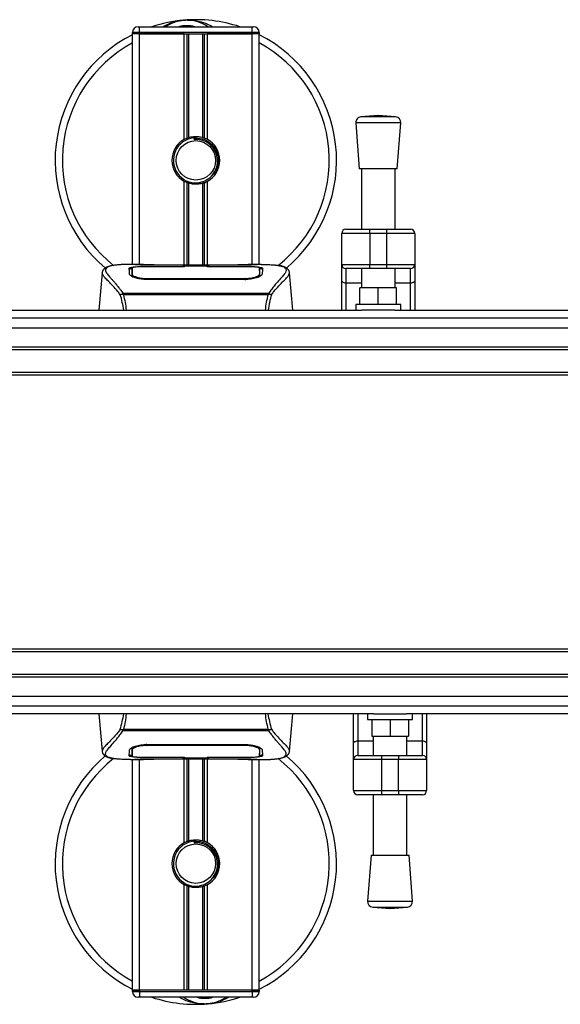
# Model space of a CAD drawing. Header units: millimetres. Extents: x 0 to 420, y 0 to 297.
# Tile 4 of 80: x 85 to 106, y 86 to 124. Entities that reach past the tile are written whole.
import ezdxf

# ---------------------------------------------------------------- set-up
doc = ezdxf.new("R2010")
doc.units = ezdxf.units.MM

msp = doc.modelspace()

# ---------------------------------------------------------------- linework, layer by layer
at = {"color": 7, "linetype": 'Continuous', "lineweight": 25}
for p, q in [((89.4296, 124.0383), (89.484, 124.0383)), ((89.484, 123.8206), (89.484, 124.0383)), ((89.484, 124.0383), (93.8388, 124.0383)), ((93.8388, 124.0383), (93.8933, 124.0383)), ((93.8388, 123.8206), (93.8388, 124.0383)), ((89.484, 123.8206), (89.2118, 123.8206)), ((89.2118, 123.7661), (89.2118, 123.8206)), ((89.2118, 114.8387), (89.2118, 123.7661)), ((89.484, 123.7661), (89.2118, 123.7661)), ((89.484, 123.7661), (89.2118, 123.7661)), ((89.484, 123.8206), (89.484, 123.7661)), ((93.8388, 123.8206), (89.484, 123.8206)), ((91.2096, 123.7661), (89.484, 123.7661)), ((89.484, 123.7661), (93.8388, 123.7661)), ((89.484, 114.8387), (89.484, 123.7661)), ((91.2096, 119.6746), (91.2096, 123.7661)), ((91.3276, 119.73), (91.3276, 123.7661)), ((91.3901, 119.7517), (91.3901, 123.7661)), ((91.9327, 119.7517), (91.9327, 123.7661)), ((91.9952, 119.73), (91.9952, 123.7661)), ((92.1132, 119.6746), (92.1132, 123.7661)), ((93.8388, 123.7661), (92.1132, 123.7661)), ((94.111, 123.8206), (93.8388, 123.8206)), ((93.8388, 123.7661), (93.8388, 123.8206)), ((94.111, 123.7661), (93.8388, 123.7661)), ((94.111, 123.7661), (93.8388, 123.7661)), ((93.8388, 114.8387), (93.8388, 123.7661)), ((94.111, 123.8206), (94.111, 123.7661)), ((94.111, 114.8387), (94.111, 123.7661)), ((98.7185, 120.601), (98.0481, 120.5499)), ((99.389, 120.5499), (98.0481, 120.5499)), ((99.389, 120.5499), (98.7185, 120.601)), ((97.8476, 120.3162), (97.9837, 118.5325)), ((99.5895, 120.3162), (97.8476, 120.3162)), ((99.4534, 118.5325), (99.5895, 120.3162)), ((91.5859, 119.7346), (91.5919, 119.6659)), ((99.4534, 118.5325), (97.9837, 118.5325)), ((98.0653, 118.5325), (98.0653, 116.1996)), ((99.3718, 116.1996), (99.3718, 118.5325)), ((91.2096, 114.8092), (91.2096, 118.0593)), ((91.3276, 114.8092), (91.3276, 118.0038)), ((91.3901, 114.8092), (91.3901, 117.9822)), ((91.9327, 114.8092), (91.9327, 117.9822)), ((91.9952, 114.8092), (91.9952, 118.0038)), ((92.1132, 114.8092), (92.1132, 118.0593)), ((97.3032, 114.8387), (97.3032, 116.0363)), ((98.3919, 116.0363), (97.3032, 116.0363)), ((97.4665, 116.1996), (98.3919, 116.1996)), ((98.3919, 116.0363), (98.3919, 116.1996)), ((98.3919, 116.1996), (99.0451, 116.1996)), ((98.3919, 116.0363), (98.3919, 114.8387)), ((99.0451, 116.0363), (98.3919, 116.0363)), ((99.0451, 116.0363), (99.0451, 116.1996)), ((99.0451, 116.1996), (99.9705, 116.1996)), ((100.1339, 116.0363), (99.0451, 116.0363)), ((99.0451, 114.8387), (99.0451, 116.0363)), ((100.1339, 116.0363), (100.1339, 114.8387)), ((89.6419, 114.8387), (89.1336, 114.8387)), ((91.2259, 114.7519), (89.7382, 114.752)), ((89.7562, 114.7607), (91.1715, 114.7607)), ((89.7562, 114.752), (89.7562, 114.7607)), ((93.295, 114.8092), (90.0278, 114.8092)), ((93.295, 114.8092), (90.0279, 114.8092)), ((91.1715, 114.7805), (92.1513, 114.7805)), ((91.1715, 114.7805), (91.1715, 114.7607)), ((91.1715, 114.7607), (91.1715, 114.7519)), ((91.2259, 114.7519), (91.2259, 114.7726)), ((92.0968, 114.7726), (91.2259, 114.7726)), ((92.0968, 114.7519), (92.0968, 114.7726)), ((92.0968, 114.7726), (92.0968, 114.7519)), ((92.1513, 114.7805), (92.1513, 114.7607)), ((92.1513, 114.7607), (93.5667, 114.7607)), ((92.1513, 114.7607), (92.1513, 114.7519)), ((93.5667, 114.752), (93.5667, 114.7607)), ((94.1896, 114.8387), (93.6906, 114.8387)), ((94.001, 114.8319), (93.9806, 114.8298)), ((94.1305, 114.5161), (94.1294, 114.701)), ((97.3032, 114.8387), (98.3919, 114.8387)), ((97.3032, 114.212), (97.3032, 114.8387)), ((98.3919, 114.8387), (99.0451, 114.8387)), ((98.3919, 114.6754), (98.3919, 114.8387)), ((99.0451, 114.8387), (100.1339, 114.8387)), ((99.0451, 114.6754), (99.0451, 114.8387)), ((100.1339, 114.8387), (100.1339, 114.212)), ((88.0373, 114.519), (87.9101, 113.0653)), ((88.0371, 114.5147), (88.0392, 114.5189)), ((89.1924, 114.5194), (89.1923, 114.5051)), ((94.1252, 114.4652), (94.1271, 114.3911)), ((94.131, 114.4385), (94.1305, 114.5161)), ((95.2858, 114.5147), (95.2836, 114.5189)), ((95.4127, 113.0653), (95.2856, 114.519)), ((98.3919, 114.6754), (97.4665, 114.6754)), ((97.4665, 114.6754), (97.4665, 114.1183)), ((98.0653, 114.6754), (98.0653, 113.9362)), ((99.0451, 114.6754), (98.3919, 114.6754)), ((99.9705, 114.6754), (99.0451, 114.6754)), ((99.3718, 113.9362), (99.3718, 114.6754)), ((99.9705, 114.1183), (99.9705, 114.6754)), ((89.7438, 114.2958), (89.7428, 114.2547)), ((93.5667, 114.2538), (89.7562, 114.2538)), ((93.5653, 114.2958), (93.5657, 114.2958)), ((97.3032, 113.0653), (97.3032, 114.212)), ((98.0653, 114.1183), (97.4665, 114.1183)), ((97.4665, 114.1183), (97.4665, 113.0653)), ((98.0109, 113.283), (98.0109, 113.9362)), ((98.7185, 113.9362), (98.0109, 113.9362)), ((98.7185, 113.283), (98.7185, 113.9362)), ((99.4262, 113.9362), (98.7185, 113.9362)), ((99.9705, 114.1183), (99.3718, 114.1183)), ((99.4262, 113.283), (99.4262, 113.9362)), ((99.9705, 113.0653), (99.9705, 114.1183)), ((100.1339, 114.212), (100.1339, 113.0653)), ((88.8227, 113.6964), (88.8346, 113.7246)), ((88.8346, 113.7246), (94.4896, 113.7246)), ((94.4609, 113.6637), (88.8618, 113.6637)), ((94.4896, 113.7246), (94.4999, 113.6969)), ((97.8476, 113.283), (97.8476, 113.0653)), ((99.5895, 113.283), (97.8476, 113.283)), ((99.5895, 113.0653), (99.5895, 113.283)), ((58.347, 113.0653), (98.081, 113.0653)), ((99.356, 113.0653), (98.081, 113.0653)), ((99.356, 113.0653), (179.734, 113.0653)), ((58.347, 112.7671), (221.653, 112.7671)), ((58.347, 111.6499), (221.653, 111.6499)), ((58.347, 111.5411), (221.653, 111.5411)), ((58.347, 110.6701), (221.653, 110.6701)), ((58.347, 110.5612), (221.653, 110.5612)), ((221.653, 99.955), (58.347, 99.955)), ((221.653, 99.8461), (58.347, 99.8461)), ((221.653, 98.9751), (58.347, 98.9751)), ((221.653, 98.8663), (58.347, 98.8663)), ((221.653, 97.7491), (58.347, 97.7491)), ((98.536, 97.451), (58.347, 97.451)), ((87.9101, 97.451), (88.0373, 95.9972)), ((95.2856, 95.9972), (95.4127, 97.451)), ((97.7582, 96.3042), (97.7582, 97.451)), ((97.9215, 97.451), (97.9215, 96.3979)), ((98.3025, 97.451), (98.3025, 97.2332)), ((98.3025, 97.2332), (100.0445, 97.2332)), ((98.4658, 97.2332), (98.4658, 96.58)), ((98.536, 97.451), (99.811, 97.451)), ((99.1735, 97.2332), (99.1735, 96.58)), ((180.189, 97.451), (99.811, 97.451)), ((99.8812, 97.2332), (99.8812, 96.58)), ((100.0445, 97.2332), (100.0445, 97.451)), ((100.4255, 96.3979), (100.4255, 97.451)), ((100.5888, 97.451), (100.5888, 96.3042)), ((88.8332, 96.7916), (88.8229, 96.8194)), ((94.4882, 96.7916), (88.8332, 96.7916)), ((88.8619, 96.8526), (94.4611, 96.8526)), ((94.5002, 96.8198), (94.4882, 96.7916)), ((98.4658, 96.58), (99.1735, 96.58)), ((98.5203, 96.58), (98.5203, 95.8408)), ((99.1735, 96.58), (99.8812, 96.58)), ((99.8267, 95.8408), (99.8267, 96.58)), ((89.1919, 96.0777), (89.1924, 96.0002)), ((89.1976, 96.051), (89.1958, 96.1252)), ((89.7562, 96.2624), (93.5667, 96.2624)), ((89.7576, 96.2205), (89.7572, 96.2205)), ((93.579, 96.2204), (93.5801, 96.2615)), ((97.7582, 95.6775), (97.7582, 96.3042)), ((97.9215, 96.3979), (97.9215, 95.8408)), ((97.9215, 96.3979), (98.5203, 96.3979)), ((99.8267, 96.3979), (100.4255, 96.3979)), ((100.4255, 95.8408), (100.4255, 96.3979)), ((100.5888, 96.3042), (100.5888, 95.6775)), ((88.0371, 96.0015), (88.0392, 95.9974)), ((89.1332, 95.6775), (89.6323, 95.6775)), ((89.1924, 96.0002), (89.1935, 95.8152)), ((89.2118, 86.7501), (89.2118, 95.6775)), ((89.3219, 95.6843), (89.3423, 95.6864)), ((89.484, 86.7501), (89.484, 95.6775)), ((89.7562, 95.7642), (89.7562, 95.7555)), ((91.1715, 95.7555), (89.7562, 95.7555)), ((90.0278, 95.707), (93.295, 95.707)), ((90.0279, 95.707), (93.295, 95.707)), ((91.1715, 95.7555), (91.1715, 95.7644)), ((91.1715, 95.7357), (91.1715, 95.7555)), ((92.1513, 95.7357), (91.1715, 95.7357)), ((91.2096, 92.4569), (91.2096, 95.707)), ((91.226, 95.7644), (91.226, 95.7436)), ((91.226, 95.7436), (91.226, 95.7644)), ((91.226, 95.7436), (92.097, 95.7436)), ((91.3276, 92.5124), (91.3276, 95.707)), ((91.3901, 92.534), (91.3901, 95.707)), ((91.9327, 92.534), (91.9327, 95.707)), ((91.9952, 92.5124), (91.9952, 95.707)), ((92.097, 95.7644), (93.5846, 95.7642)), ((92.097, 95.7644), (92.097, 95.7436)), ((92.1132, 92.4569), (92.1132, 95.707)), ((92.1513, 95.7555), (92.1513, 95.7644)), ((92.1513, 95.7357), (92.1513, 95.7555)), ((93.5667, 95.7555), (92.1513, 95.7555)), ((93.5667, 95.7642), (93.5667, 95.7555)), ((93.681, 95.6775), (94.1893, 95.6775)), ((93.8388, 86.7501), (93.8388, 95.6775)), ((94.111, 86.7501), (94.111, 95.6775)), ((94.1305, 95.9968), (94.1306, 96.0111)), ((95.2858, 96.0015), (95.2836, 95.9974)), ((97.7582, 94.4799), (97.7582, 95.6775)), ((98.8469, 95.6775), (97.7582, 95.6775)), ((97.9215, 95.8408), (98.8469, 95.8408)), ((98.8469, 95.8408), (99.5001, 95.8408)), ((98.8469, 95.8408), (98.8469, 95.6775)), ((98.8469, 95.6775), (98.8469, 94.4799)), ((99.5001, 95.6775), (98.8469, 95.6775)), ((99.5001, 95.8408), (99.5001, 95.6775)), ((99.5001, 95.8408), (100.4255, 95.8408)), ((100.5888, 95.6775), (99.5001, 95.6775)), ((99.5001, 94.4799), (99.5001, 95.6775)), ((100.5888, 95.6775), (100.5888, 94.4799)), ((97.7582, 94.4799), (98.8469, 94.4799)), ((98.8469, 94.3166), (97.9215, 94.3166)), ((98.5203, 94.3166), (98.5203, 91.9837)), ((98.8469, 94.4799), (99.5001, 94.4799)), ((98.8469, 94.4799), (98.8469, 94.3166)), ((99.5001, 94.3166), (98.8469, 94.3166)), ((99.5001, 94.4799), (100.5888, 94.4799)), ((99.5001, 94.4799), (99.5001, 94.3166)), ((100.4255, 94.3166), (99.5001, 94.3166)), ((99.8267, 91.9837), (99.8267, 94.3166)), ((91.5859, 92.517), (91.5919, 92.4482)), ((98.4386, 91.9837), (98.3025, 90.2)), ((98.4386, 91.9837), (99.9084, 91.9837)), ((100.0445, 90.2), (99.9084, 91.9837)), ((91.2096, 86.7501), (91.2096, 90.8417)), ((91.3276, 86.7501), (91.3276, 90.7862)), ((91.3901, 86.7501), (91.3901, 90.7645)), ((91.9327, 86.7501), (91.9327, 90.7645)), ((91.9952, 86.7501), (91.9952, 90.7862)), ((92.1132, 86.7501), (92.1132, 90.8417)), ((98.3025, 90.2), (100.0445, 90.2)), ((98.5031, 89.9663), (99.1735, 89.9152)), ((98.5031, 89.9663), (99.8439, 89.9663)), ((99.1735, 89.9152), (99.8439, 89.9663)), ((89.484, 86.7501), (89.2118, 86.7501)), ((89.2118, 86.6957), (89.2118, 86.7501)), ((89.2118, 86.7501), (89.484, 86.7501)), ((89.2118, 86.6957), (89.484, 86.6957)), ((91.2096, 86.7501), (89.484, 86.7501)), ((89.484, 86.7501), (89.484, 86.6957)), ((93.8388, 86.7501), (89.484, 86.7501)), ((89.484, 86.6957), (93.8388, 86.6957)), ((89.484, 86.6957), (89.484, 86.4779)), ((93.8388, 86.7501), (92.1132, 86.7501)), ((94.111, 86.7501), (93.8388, 86.7501)), ((93.8388, 86.6957), (93.8388, 86.7501)), ((93.8388, 86.7501), (94.111, 86.7501)), ((93.8388, 86.6957), (93.8388, 86.4779)), ((93.8388, 86.6957), (94.111, 86.6957)), ((94.111, 86.7501), (94.111, 86.6957)), ((89.484, 86.4779), (89.4296, 86.4779)), ((93.8388, 86.4779), (89.484, 86.4779)), ((93.8933, 86.4779), (93.8388, 86.4779))]:
    msp.add_line(p, q, dxfattribs=at)
at = {"color": 7, "linetype": 'Continuous'}
for p, q in [((64.4438, 112.3891), (215.5562, 112.3891)), ((64.4438, 98.1271), (215.5562, 98.1271))]:
    msp.add_line(p, q, dxfattribs=at)
at = {"color": 7, "linetype": 'Continuous', "lineweight": 25, "flags": 128}
for points in [[(93.5846, 114.752), (92.8648, 114.7519), (92.0968, 114.7519)], [(93.579, 114.2958), (93.5667, 114.2958), (93.5657, 114.2958)], [(97.4665, 114.1183), (97.4347, 114.1201), (97.404, 114.1255), (97.3758, 114.1341), (97.351, 114.1458), (97.3307, 114.16), (97.3156, 114.1761), (97.3064, 114.1937), (97.3032, 114.212)], [(100.1339, 114.212), (100.1307, 114.1937), (100.1214, 114.1761), (100.1063, 114.16), (100.086, 114.1458), (100.0613, 114.1341), (100.033, 114.1255), (100.0024, 114.1201), (99.9705, 114.1183)], [(89.7438, 96.2204), (89.7562, 96.2205), (89.7572, 96.2205)], [(97.7582, 96.3042), (97.7613, 96.3225), (97.7706, 96.3401), (97.7857, 96.3563), (97.806, 96.3705), (97.8308, 96.3821), (97.859, 96.3908), (97.8896, 96.3961), (97.9215, 96.3979)], [(100.4255, 96.3979), (100.4574, 96.3961), (100.488, 96.3908), (100.5162, 96.3821), (100.541, 96.3705), (100.5613, 96.3563), (100.5764, 96.3401), (100.5857, 96.3225), (100.5888, 96.3042)], [(89.7382, 95.7642), (90.4581, 95.7643), (91.226, 95.7644)]]:
    msp.add_lwpolyline(points, dxfattribs=at)
at = {"color": 7, "linetype": 'Continuous', "lineweight": 25}
for centre in [(91.6614, 118.8669), (91.6614, 91.6493)]:
    msp.add_circle(centre, 0.7621, dxfattribs=at)
for centre, radius, start, end in [((91.6614, 118.8669), 5.4435, 94.97424, 108.19487), ((91.3122, 122.88), 1.4153, 54.9261, 125.0739), ((91.6614, 118.8669), 5.4435, 71.80513, 94.97424), ((89.4296, 123.8206), 0.2177, 90, 180), ((91.3122, 122.88), 1.1976, 75.28779, 104.71221), ((93.8933, 123.8206), 0.2177, 0, 90), ((91.6614, 118.8669), 5.4435, 116.74368, 229.98477), ((91.6614, 118.8669), 5.4435, 310.04684, 63.25632), ((91.6614, 118.8669), 5.1629, 118.32409, 232.13734), ((91.6614, 118.8669), 5.1629, 308.04707, 61.67591), ((98.0647, 120.3328), 0.2177, 94.36291, 184.36291), ((99.3724, 120.3328), 0.2177, 355.63709, 85.63709), ((91.6614, 118.8669), 0.9254, 119.22466, 240.77534), ((91.6614, 118.8669), 0.871, 94.97424, 274.97424), ((91.6614, 118.8669), 0.9254, 111.14341, 119.22466), ((91.6614, 118.8669), 0.9254, 60.77534, 68.85659), ((91.6614, 118.8669), 0.9254, 299.22466, 60.77534), ((91.6614, 118.8669), 0.9254, 240.77534, 248.85659), ((91.6614, 118.8669), 0.9254, 291.14341, 299.22466), ((97.4665, 116.0363), 0.1633, 90, 180), ((99.9705, 116.0363), 0.1633, 0, 90), ((97.4665, 114.8387), 0.1633, 180, 270), ((99.9705, 114.8387), 0.1633, 270, 0), ((91.6614, 91.6493), 5.4435, 130.04684, 243.25632), ((91.6614, 91.6493), 5.1629, 128.04707, 241.67591), ((91.6614, 91.6493), 5.4435, 296.74368, 49.98477), ((91.6614, 91.6493), 5.1629, 298.32409, 52.13734), ((97.9215, 95.6775), 0.1633, 90, 180), ((100.4255, 95.6775), 0.1633, 0, 90), ((97.9215, 94.4799), 0.1633, 180, 270), ((100.4255, 94.4799), 0.1633, 270, 0), ((91.6614, 91.6493), 0.9254, 119.22466, 240.77534), ((91.6614, 91.6493), 0.871, 94.97424, 274.97424), ((91.6614, 91.6493), 0.9254, 111.14341, 119.22466), ((91.6614, 91.6493), 0.9254, 60.77534, 68.85659), ((91.6614, 91.6493), 0.9254, 299.22466, 60.77534), ((91.6614, 91.6493), 0.9254, 240.77534, 248.85659), ((91.6614, 91.6493), 0.9254, 291.14341, 299.22466), ((98.5196, 90.1834), 0.2177, 175.63709, 265.63709), ((99.8274, 90.1834), 0.2177, 274.36291, 4.36291), ((89.4296, 86.6957), 0.2177, 180, 270), ((93.8933, 86.6957), 0.2177, 270, 0), ((91.6614, 91.6493), 5.4435, 251.80513, 274.97424), ((92.0107, 87.6362), 1.4153, 234.9261, 305.0739), ((92.0107, 87.6362), 1.1976, 255.28779, 284.71221), ((91.6614, 91.6493), 5.4435, 274.97424, 288.19487)]:
    msp.add_arc(centre, radius, start, end, dxfattribs=at)
for points, knots in [([(90.3993, 124.0383), (90.4081, 124.0441), (90.5528, 124.1394), (90.8193, 124.2322), (91.081, 124.2805), (91.1885, 124.2899), (91.1894, 124.29)], [0, 0, 0, 0, 0.0372985, 0.6090204, 0.9966445, 1, 1, 1, 1]), ([(91.1894, 124.29), (91.1904, 124.2901), (91.2152, 124.2922), (91.2403, 124.2913), (91.2644, 124.2903)], [0, 0, 0, 0, 0.03710938, 1, 1, 1, 1]), ([(91.3389, 124.2904), (91.3971, 124.292), (91.6135, 124.2976), (91.9041, 124.2254), (92.1641, 124.1227), (92.2655, 124.0595), (92.2996, 124.0383)], [0, 0, 0, 0, 0.1764017, 0.6550338, 0.8840221, 1, 1, 1, 1]), ([(91.3276, 119.73), (91.3299, 119.7309), (91.3367, 119.7335), (91.3509, 119.7388), (91.3699, 119.7453), (91.3833, 119.7496), (91.3896, 119.7515), (91.3901, 119.7517)], [0, 0, 0, 0, 0.1327918, 0.4032892, 0.687946, 0.9762421, 1, 1, 1, 1]), ([(91.3901, 119.7517), (91.4158, 119.7589), (91.5032, 119.7833), (91.6632, 119.799), (91.824, 119.7818), (91.9046, 119.7595), (91.9327, 119.7517)], [0, 0, 0, 0, 0.1531623, 0.5206118, 0.8327639, 1, 1, 1, 1]), ([(91.5859, 119.7346), (91.6961, 119.7321), (91.9195, 119.7269), (92.2183, 119.5626), (92.4369, 119.3078), (92.5468, 118.9866), (92.5239, 118.6539), (92.418, 118.3897), (92.2947, 118.2853), (92.2538, 118.2507)], [0, 0, 0, 0, 0.1532567, 0.3107756, 0.4622177, 0.6175597, 0.7743655, 0.9251844, 1, 1, 1, 1]), ([(91.7369, 117.9993), (91.832, 118.0193), (92.022, 118.0593), (92.2615, 118.2348), (92.4321, 118.4731), (92.5121, 118.7545), (92.4927, 119.043), (92.38, 119.3064), (92.1873, 119.5159), (91.938, 119.6458), (91.7295, 119.6775), (91.6153, 119.6679), (91.5919, 119.6659)], [0, 0, 0, 0, 0.110299, 0.220598, 0.3308969, 0.4412694, 0.5489386, 0.6562871, 0.7636969, 0.8686492, 0.9730473, 1, 1, 1, 1]), ([(91.9327, 119.7517), (91.936, 119.7507), (91.945, 119.7479), (91.9613, 119.7425), (91.98, 119.7358), (91.9902, 119.732), (91.9952, 119.73)], [0, 0, 0, 0, 0.1555726, 0.4297838, 0.7145238, 1, 1, 1, 1]), ([(91.3901, 117.9822), (91.3887, 117.9826), (91.3818, 117.9848), (91.3678, 117.9893), (91.349, 117.9958), (91.3355, 118.0008), (91.3292, 118.0033), (91.3276, 118.0038)], [0, 0, 0, 0, 0.0676886, 0.3379952, 0.6196133, 0.9079639, 1, 1, 1, 1]), ([(91.9327, 117.9822), (91.8778, 117.9683), (91.7662, 117.9402), (91.5808, 117.9394), (91.4566, 117.9624), (91.3982, 117.9798), (91.3901, 117.9822)], [0, 0, 0, 0, 0.3176316, 0.645872, 0.9510876, 1, 1, 1, 1]), ([(91.9952, 118.0038), (91.9943, 118.0035), (91.989, 118.0014), (91.9771, 117.997), (91.9587, 117.9905), (91.9432, 117.9854), (91.935, 117.9829), (91.9327, 117.9822)], [0, 0, 0, 0, 0.0570461, 0.3223495, 0.6036753, 0.8921403, 1, 1, 1, 1]), ([(88.3924, 114.7872), (88.3703, 114.783), (88.314, 114.7724), (88.2495, 114.7505), (88.1965, 114.7264), (88.1643, 114.7071), (88.1417, 114.6901), (88.126, 114.6762), (88.1147, 114.6651), (88.1072, 114.6576), (88.1021, 114.6527), (88.0998, 114.6506), (88.0985, 114.6495), (88.0975, 114.6486), (88.0968, 114.648), (88.0962, 114.6474), (88.0953, 114.6467), (88.0942, 114.6458), (88.0925, 114.6445), (88.0908, 114.6431), (88.0885, 114.6414), (88.0854, 114.6387), (88.0839, 114.6375), (88.0799, 114.632), (88.0787, 114.6301), (88.0777, 114.6288), (88.0768, 114.6273), (88.0754, 114.6251), (88.0725, 114.6206), (88.069, 114.6145), (88.0569, 114.5929), (88.0445, 114.5635), (88.04, 114.5357), (88.0373, 114.5196)], [0, 0, 0, 0, 0.1334619, 0.3401696, 0.4616095, 0.5573078, 0.6299224, 0.6821773, 0.716929, 0.7371149, 0.7427217, 0.7446041, 0.7459796, 0.7465198, 0.7469929, 0.7474317, 0.7478715, 0.7488637, 0.7501165, 0.7539733, 0.7590859, 0.7686263, 0.7882109, 0.7909476, 0.7919756, 0.7928691, 0.7937356, 0.7946844, 0.7971036, 0.8047367, 0.8162438, 0.8937167, 1, 1, 1, 1]), ([(88.429, 114.7924), (88.4077, 114.788), (88.3622, 114.7787), (88.2805, 114.7531), (88.1996, 114.7109), (88.1568, 114.6381), (88.1765, 114.5584), (88.2236, 114.4839), (88.2656, 114.4291), (88.3197, 114.3651), (88.3836, 114.2933), (88.4592, 114.2094), (88.5428, 114.1129), (88.6337, 114.0008), (88.732, 113.8745), (88.7987, 113.777), (88.8346, 113.7246)], [0, 0, 0, 0, 0.0615701, 0.1315117, 0.2707194, 0.403375, 0.5351063, 0.583281, 0.633159, 0.684429, 0.7367584, 0.7838478, 0.8389322, 0.8915733, 0.9416873, 1, 1, 1, 1]), ([(89.1336, 114.8386), (89.1279, 114.8387), (89.1067, 114.8388), (89.0655, 114.8386), (89.0151, 114.8382), (88.9651, 114.8375), (88.9155, 114.8365), (88.8634, 114.8349), (88.8069, 114.8327), (88.7381, 114.8291), (88.6649, 114.8239), (88.5892, 114.8167), (88.5164, 114.8078), (88.4626, 114.8), (88.4344, 114.7936), (88.429, 114.7924)], [0, 0, 0, 0, 0.0276269, 0.1023962, 0.1794566, 0.2499416, 0.3170244, 0.3896542, 0.4678226, 0.551487, 0.6718245, 0.7673734, 0.8639861, 0.9742743, 1, 1, 1, 1]), ([(89.0862, 114.6998), (89.0934, 114.7079), (89.1078, 114.7239), (89.2232, 114.7418), (89.3934, 114.754), (89.5821, 114.7599), (89.7067, 114.7605), (89.7562, 114.7607)], [0, 0, 0, 0, 0.2152168, 0.4304623, 0.6450993, 0.8590403, 1, 1, 1, 1]), ([(89.0921, 114.4741), (89.0908, 114.5228), (89.0889, 114.5959), (89.0872, 114.6606), (89.0865, 114.6868), (89.0862, 114.6998)], [0, 0, 0, 0, 0.4985836, 0.7491897, 1, 1, 1, 1]), ([(89.1935, 114.7011), (89.1935, 114.7006), (89.1932, 114.64), (89.1928, 114.5795), (89.1923, 114.5194)], [0, 0, 0, 0, 0.00827271, 1, 1, 1, 1]), ([(89.1935, 114.7009), (89.1932, 114.6433), (89.1928, 114.5828), (89.1924, 114.5223), (89.1924, 114.5194)], [0, 0, 0, 0, 0.95264015, 1, 1, 1, 1]), ([(89.7382, 114.752), (89.6772, 114.7516), (89.5552, 114.7507), (89.3926, 114.7432), (89.2694, 114.7312), (89.203, 114.7165), (89.1963, 114.7054), (89.1935, 114.7009)], [0, 0, 0, 0, 0.212876, 0.4257362, 0.6390345, 0.8533124, 1, 1, 1, 1]), ([(89.1976, 114.4652), (89.1976, 114.4681), (89.1966, 114.5222), (89.1954, 114.5901), (89.1943, 114.6572), (89.1938, 114.6869), (89.1935, 114.7005), (89.1935, 114.7009)], [0, 0, 0, 0, 0.02546624, 0.4713629, 0.73178735, 0.99246436, 1, 1, 1, 1]), ([(90.0279, 114.8092), (89.991, 114.8092), (89.8721, 114.8094), (89.6772, 114.8119), (89.4784, 114.8169), (89.3431, 114.8228), (89.2795, 114.8282), (89.3077, 114.8307), (89.3219, 114.8319)], [0, 0, 0, 0, 0.08215471, 0.26513997, 0.44867114, 0.63249904, 0.81630092, 1, 1, 1, 1]), ([(89.3878, 114.8212), (89.3685, 114.8222), (89.3375, 114.8237), (89.3178, 114.8259), (89.3197, 114.8255), (89.3202, 114.8254)], [0, 0, 0, 0, 0.5506016, 0.8850153, 1, 1, 1, 1]), ([(89.3219, 114.8319), (89.4396, 114.8351), (89.6352, 114.8403), (89.934, 114.8365), (90.1317, 114.8298), (90.2471, 114.8194), (90.2702, 114.8173)], [0, 0, 0, 0, 0.3015218, 0.5010473, 0.9002301, 1, 1, 1, 1]), ([(89.3636, 114.8226), (89.363, 114.8229), (89.3565, 114.8266), (89.3423, 114.8304), (89.3287, 114.8314), (89.3219, 114.8319)], [0, 0, 0, 0, 0.0444331, 0.5222165, 1, 1, 1, 1]), ([(90.0279, 114.8093), (89.98, 114.8094), (89.8798, 114.8096), (89.7334, 114.8113), (89.5956, 114.814), (89.4814, 114.8173), (89.4109, 114.8199), (89.3897, 114.8211), (89.3878, 114.8212)], [0, 0, 0, 0, 0.18189708, 0.38061319, 0.58093849, 0.78035725, 0.97967552, 1, 1, 1, 1]), ([(90.311, 114.8092), (90.3045, 114.8116), (90.2913, 114.8163), (90.2773, 114.817), (90.2702, 114.8173)], [0, 0, 0, 0, 0.4952474, 1, 1, 1, 1]), ([(93.0527, 114.8173), (93.0456, 114.817), (93.0316, 114.8163), (93.0184, 114.8116), (93.0118, 114.8092)], [0, 0, 0, 0, 0.5047656, 1, 1, 1, 1]), ([(93.0527, 114.8173), (93.1253, 114.823), (93.2461, 114.8324), (93.5171, 114.8385), (93.7617, 114.8419), (93.9611, 114.8336), (94.001, 114.8319)], [0, 0, 0, 0, 0.3014378, 0.5009532, 0.9001401, 1, 1, 1, 1]), ([(93.9766, 114.8237), (93.9588, 114.8225), (93.9139, 114.8195), (93.7584, 114.8145), (93.542, 114.8101), (93.3773, 114.8095), (93.295, 114.8092)], [0, 0, 0, 0, 0.179813, 0.4537832, 0.7270037, 1, 1, 1, 1]), ([(93.5667, 114.7607), (93.6418, 114.7602), (93.7922, 114.7591), (93.9926, 114.7505), (94.1441, 114.7365), (94.2253, 114.7189), (94.2334, 114.7053), (94.2367, 114.6998)], [0, 0, 0, 0, 0.2134118, 0.4268173, 0.6404853, 0.8545743, 1, 1, 1, 1]), ([(94.1293, 114.7009), (94.1234, 114.7075), (94.1115, 114.7207), (94.0171, 114.7358), (93.878, 114.7462), (93.7249, 114.7514), (93.6242, 114.7519), (93.5846, 114.752)], [0, 0, 0, 0, 0.2161227, 0.4322836, 0.6474825, 0.8614599, 1, 1, 1, 1]), ([(94.001, 114.8319), (94.0091, 114.8314), (94.0346, 114.8297), (94.0347, 114.8269), (93.9885, 114.8244), (93.9766, 114.8237)], [0, 0, 0, 0, 0.2554048, 0.808946, 1, 1, 1, 1]), ([(94.0047, 114.8258), (94.0047, 114.8258), (94.0063, 114.8261), (93.9989, 114.8249), (93.9846, 114.824), (93.9766, 114.8235)], [0, 0, 0, 0, 0.0062608, 0.4432751, 1, 1, 1, 1]), ([(94.1293, 114.7009), (94.1293, 114.7005), (94.1289, 114.6774), (94.1282, 114.6346), (94.1268, 114.5558), (94.1258, 114.5008), (94.1253, 114.4681), (94.1252, 114.4652)], [0, 0, 0, 0, 0.0075194, 0.45666513, 0.71535566, 0.97452521, 1, 1, 1, 1]), ([(94.1305, 114.5161), (94.1305, 114.5188), (94.1303, 114.5495), (94.1299, 114.6111), (94.1295, 114.6699), (94.1293, 114.7009)], [0, 0, 0, 0, 0.04480435, 0.49764008, 1, 1, 1, 1]), ([(94.1896, 114.8386), (94.2002, 114.8387), (94.261, 114.8388), (94.3902, 114.8376), (94.5301, 114.8326), (94.634, 114.8256), (94.6864, 114.8212), (94.7357, 114.8163), (94.7784, 114.8113), (94.8204, 114.8056), (94.8577, 114.7996), (94.886, 114.7946), (94.9, 114.7916), (94.9018, 114.7912)], [0, 0, 0, 0, 0.048815, 0.2789226, 0.5451553, 0.6271738, 0.6983433, 0.7585814, 0.8284044, 0.87365, 0.9338927, 0.9917822, 1, 1, 1, 1]), ([(94.2367, 114.6998), (94.2363, 114.6868), (94.2355, 114.6542), (94.2337, 114.5869), (94.2318, 114.5118), (94.2308, 114.4741)], [0, 0, 0, 0, 0.249392, 0.62414375, 1, 1, 1, 1]), ([(94.9018, 114.7912), (94.9119, 114.7891), (94.9335, 114.7845), (94.9641, 114.7768), (94.9935, 114.7682), (95.0423, 114.7516), (95.0995, 114.7238), (95.1482, 114.6756), (95.1615, 114.6142), (95.1351, 114.5342), (95.0615, 114.4312), (94.9426, 114.297), (94.7815, 114.1171), (94.6402, 113.941), (94.542, 113.8036), (94.5067, 113.7504), (94.4896, 113.7246)], [0, 0, 0, 0, 0.0296941, 0.0630559, 0.0949277, 0.1253152, 0.2320581, 0.329603, 0.4332765, 0.5320247, 0.6307679, 0.7350702, 0.8379322, 0.9413758, 0.9716506, 1, 1, 1, 1]), ([(95.2855, 114.5196), (95.2829, 114.5357), (95.2784, 114.5635), (95.2659, 114.5929), (95.2539, 114.6145), (95.2503, 114.6206), (95.2475, 114.6251), (95.2461, 114.6273), (95.2451, 114.6288), (95.2442, 114.6301), (95.243, 114.632), (95.2389, 114.6375), (95.2373, 114.6388), (95.2337, 114.6419), (95.2311, 114.6438), (95.2286, 114.6458), (95.2276, 114.6467), (95.2267, 114.6474), (95.226, 114.648), (95.2254, 114.6486), (95.2244, 114.6495), (95.2227, 114.6509), (95.2206, 114.6529), (95.2155, 114.6578), (95.2082, 114.6651), (95.1969, 114.6762), (95.1812, 114.6901), (95.1586, 114.707), (95.1264, 114.7264), (95.0734, 114.7504), (95.0126, 114.7713), (94.9604, 114.7813), (94.9423, 114.7848)], [0, 0, 0, 0, 0.1089515, 0.188364, 0.2001573, 0.2079786, 0.2104569, 0.211429, 0.2123171, 0.2132332, 0.2142876, 0.2170951, 0.237184, 0.2493495, 0.2561629, 0.2574491, 0.2584675, 0.2589186, 0.2593681, 0.2598525, 0.2604052, 0.2618126, 0.2649232, 0.2694802, 0.2901573, 0.3257637, 0.3793104, 0.4537257, 0.5518018, 0.6762631, 0.8881219, 1, 1, 1, 1]), ([(88.7377, 113.6681), (88.7052, 113.7113), (88.6067, 113.8422), (88.4444, 114.0224), (88.275, 114.1934), (88.1458, 114.321), (88.0533, 114.4326), (88.043, 114.4849), (88.0371, 114.5147)], [0, 0, 0, 0, 0.0842472, 0.2550867, 0.4267255, 0.5979634, 0.7706024, 1, 1, 1, 1]), ([(89.1611, 114.6744), (89.1385, 114.6702), (89.093, 114.6618), (89.0888, 114.6507), (89.0867, 114.6451)], [0, 0, 0, 0, 0.4963133, 1, 1, 1, 1]), ([(89.7562, 114.2538), (89.6855, 114.2567), (89.5443, 114.2626), (89.354, 114.3052), (89.2021, 114.3621), (89.1088, 114.4224), (89.0972, 114.4584), (89.0921, 114.4741)], [0, 0, 0, 0, 0.1991311, 0.3979316, 0.6058895, 0.8273797, 1, 1, 1, 1]), ([(89.1821, 114.418), (89.1846, 114.3998), (89.1874, 114.3789), (89.2276, 114.3577), (89.233, 114.3549)], [0, 0, 0, 0, 0.8680111, 1, 1, 1, 1]), ([(89.1923, 114.5051), (89.1921, 114.481), (89.1919, 114.4397), (89.1914, 114.3955), (89.1912, 114.377)], [0, 0, 0, 0, 0.58164119, 1, 1, 1, 1]), ([(89.1953, 114.3743), (89.1956, 114.3848), (89.1964, 114.415), (89.1971, 114.4454), (89.1976, 114.4652)], [0, 0, 0, 0, 0.3458763, 1, 1, 1, 1]), ([(89.1976, 114.4652), (89.2039, 114.4488), (89.2165, 114.4159), (89.3121, 114.3648), (89.4522, 114.3228), (89.6051, 114.2993), (89.7049, 114.2968), (89.7438, 114.2958)], [0, 0, 0, 0, 0.2177322, 0.4355788, 0.6507548, 0.8640725, 1, 1, 1, 1]), ([(94.2308, 114.4741), (94.2223, 114.4533), (94.2055, 114.4117), (94.0823, 114.3441), (93.9031, 114.2867), (93.7175, 114.2571), (93.6035, 114.2546), (93.5667, 114.2538)], [0, 0, 0, 0, 0.2254673, 0.4508536, 0.6773692, 0.8959117, 1, 1, 1, 1]), ([(93.579, 114.2958), (93.6401, 114.2981), (93.7623, 114.3028), (93.9252, 114.3364), (94.0483, 114.3816), (94.115, 114.4274), (94.1223, 114.4542), (94.1252, 114.4652)], [0, 0, 0, 0, 0.2128654, 0.4257218, 0.6387225, 0.8523499, 1, 1, 1, 1]), ([(94.0728, 114.3457), (94.0906, 114.3561), (94.1333, 114.3807), (94.138, 114.4043), (94.1407, 114.418)], [0, 0, 0, 0, 0.419009, 1, 1, 1, 1]), ([(94.1316, 114.3786), (94.1314, 114.3963), (94.1309, 114.44), (94.1307, 114.4807), (94.1306, 114.505)], [0, 0, 0, 0, 0.40550496, 1, 1, 1, 1]), ([(94.2362, 114.6451), (94.2327, 114.6534), (94.228, 114.6646), (94.1749, 114.6724), (94.1612, 114.6744)], [0, 0, 0, 0, 0.7429698, 1, 1, 1, 1]), ([(94.5851, 113.6681), (94.6177, 113.7113), (94.7162, 113.8422), (94.8785, 114.0224), (95.0479, 114.1934), (95.1771, 114.321), (95.2695, 114.4326), (95.2799, 114.4849), (95.2858, 114.5147)], [0, 0, 0, 0, 0.0842305, 0.2550732, 0.426715, 0.5979561, 0.7705982, 1, 1, 1, 1]), ([(89.7438, 114.2958), (89.7479, 114.2958), (90.1836, 114.2945), (91.4574, 114.296), (92.7271, 114.2959), (93.5653, 114.2958)], [0, 0, 0, 0, 0.0032392, 0.3420114, 1, 1, 1, 1]), ([(93.5806, 114.2329), (93.5806, 114.2334), (93.5801, 114.2544), (93.5796, 114.2753), (93.579, 114.2958)], [0, 0, 0, 0, 0.0234279, 1, 1, 1, 1]), ([(88.7378, 113.6682), (88.7451, 113.6724), (88.7599, 113.6808), (88.7886, 113.6911), (88.8105, 113.6955), (88.822, 113.6968), (88.8227, 113.6968)], [0, 0, 0, 0, 0.3236146, 0.6535901, 0.9808697, 1, 1, 1, 1]), ([(88.8706, 113.0653), (88.8543, 113.1678), (88.821, 113.3769), (88.7659, 113.5699), (88.7378, 113.6682)], [0, 0, 0, 0, 0.49025565, 1, 1, 1, 1]), ([(88.8618, 113.6637), (88.8615, 113.6638), (88.8473, 113.674), (88.8349, 113.6854), (88.8227, 113.6964)], [0, 0, 0, 0, 0.0189016, 1, 1, 1, 1]), ([(88.8618, 113.6637), (88.8836, 113.5671), (88.9271, 113.3743), (88.9599, 113.1711), (88.9647, 113.0657), (88.9647, 113.0653)], [0, 0, 0, 0, 0.49992462, 0.99775327, 1, 1, 1, 1]), ([(94.3566, 113.0653), (94.368, 113.1692), (94.3909, 113.3757), (94.4377, 113.5681), (94.4609, 113.6637)], [0, 0, 0, 0, 0.5034506, 1, 1, 1, 1]), ([(94.5851, 113.6683), (94.5575, 113.5702), (94.5032, 113.377), (94.4699, 113.1681), (94.4535, 113.0653)], [0, 0, 0, 0, 0.507285, 1, 1, 1, 1]), ([(94.5003, 113.6965), (94.4877, 113.6857), (94.4749, 113.6747), (94.4612, 113.6639), (94.461, 113.6637)], [0, 0, 0, 0, 0.9812431, 1, 1, 1, 1]), ([(94.5001, 113.6968), (94.5008, 113.6968), (94.5123, 113.6956), (94.5343, 113.6911), (94.563, 113.6808), (94.5778, 113.6724), (94.5851, 113.6683)], [0, 0, 0, 0, 0.0200108, 0.3469957, 0.676674, 1, 1, 1, 1]), ([(88.7378, 96.848), (88.7653, 96.946), (88.8196, 97.1393), (88.8529, 97.3481), (88.8694, 97.451)], [0, 0, 0, 0, 0.50728505, 1, 1, 1, 1]), ([(88.9663, 97.451), (88.9548, 97.347), (88.932, 97.1405), (88.8852, 96.9481), (88.8619, 96.8526)], [0, 0, 0, 0, 0.5034506, 1, 1, 1, 1]), ([(94.4611, 96.8526), (94.4393, 96.9492), (94.3958, 97.1419), (94.3629, 97.3452), (94.3582, 97.4505), (94.3582, 97.451)], [0, 0, 0, 0, 0.4999246, 0.9977533, 1, 1, 1, 1]), ([(94.4523, 97.451), (94.4686, 97.3484), (94.5018, 97.1393), (94.5569, 96.9463), (94.585, 96.848)], [0, 0, 0, 0, 0.4902557, 1, 1, 1, 1]), ([(88.7377, 96.8481), (88.7052, 96.8049), (88.6067, 96.674), (88.4444, 96.4938), (88.275, 96.3228), (88.1458, 96.1953), (88.0533, 96.0836), (88.043, 96.0313), (88.0371, 96.0015)], [0, 0, 0, 0, 0.0842305, 0.2550732, 0.426715, 0.5979561, 0.7705982, 1, 1, 1, 1]), ([(88.4211, 95.725), (88.4109, 95.7272), (88.3894, 95.7317), (88.3587, 95.7395), (88.3293, 95.748), (88.2806, 95.7646), (88.2234, 95.7924), (88.1746, 95.8407), (88.1613, 95.902), (88.1878, 95.9821), (88.2614, 96.085), (88.3803, 96.2193), (88.5414, 96.3991), (88.6827, 96.5753), (88.7809, 96.7126), (88.8162, 96.7658), (88.8332, 96.7916)], [0, 0, 0, 0, 0.0296941, 0.0630559, 0.0949277, 0.1253152, 0.2320581, 0.329603, 0.4332765, 0.5320247, 0.6307679, 0.7350702, 0.8379322, 0.9413758, 0.9716506, 1, 1, 1, 1]), ([(88.8228, 96.8194), (88.8221, 96.8194), (88.8105, 96.8207), (88.7885, 96.8251), (88.7598, 96.8354), (88.7451, 96.8438), (88.7378, 96.848)], [0, 0, 0, 0, 0.0200108, 0.3469957, 0.676674, 1, 1, 1, 1]), ([(88.8226, 96.8197), (88.8351, 96.8305), (88.8479, 96.8415), (88.8616, 96.8524), (88.8619, 96.8526)], [0, 0, 0, 0, 0.9812431, 1, 1, 1, 1]), ([(94.4611, 96.8526), (94.4613, 96.8524), (94.4756, 96.8422), (94.488, 96.8309), (94.5002, 96.8198)], [0, 0, 0, 0, 0.0189016, 1, 1, 1, 1]), ([(94.8938, 95.7238), (94.9152, 95.7282), (94.9607, 95.7376), (95.0424, 95.7631), (95.1232, 95.8053), (95.1661, 95.8781), (95.1463, 95.9578), (95.0992, 96.0323), (95.0573, 96.0871), (95.0032, 96.1511), (94.9392, 96.2229), (94.8637, 96.3069), (94.7801, 96.4033), (94.6892, 96.5154), (94.5909, 96.6417), (94.5241, 96.7392), (94.4882, 96.7916)], [0, 0, 0, 0, 0.0615701, 0.1315117, 0.2707194, 0.403375, 0.5351063, 0.583281, 0.633159, 0.684429, 0.7367584, 0.7838478, 0.8389322, 0.8915733, 0.9416873, 1, 1, 1, 1]), ([(94.585, 96.848), (94.5777, 96.8438), (94.563, 96.8355), (94.5343, 96.8251), (94.5124, 96.8207), (94.5008, 96.8195), (94.5002, 96.8194)], [0, 0, 0, 0, 0.3236146, 0.6535901, 0.9808697, 1, 1, 1, 1]), ([(94.5851, 96.8481), (94.6177, 96.8049), (94.7162, 96.674), (94.8785, 96.4938), (95.0479, 96.3228), (95.1771, 96.1953), (95.2695, 96.0836), (95.2799, 96.0313), (95.2858, 96.0015)], [0, 0, 0, 0, 0.0842472, 0.2550867, 0.4267255, 0.5979634, 0.7706024, 1, 1, 1, 1]), ([(89.0862, 95.8164), (89.0865, 95.8294), (89.0874, 95.862), (89.0891, 95.9293), (89.0911, 96.0045), (89.0921, 96.0421)], [0, 0, 0, 0, 0.249392, 0.62414375, 1, 1, 1, 1]), ([(89.0921, 96.0421), (89.1005, 96.0629), (89.1174, 96.1045), (89.2405, 96.1721), (89.4198, 96.2296), (89.6054, 96.2591), (89.7194, 96.2616), (89.7562, 96.2624)], [0, 0, 0, 0, 0.2254673, 0.4508536, 0.6773692, 0.8959117, 1, 1, 1, 1]), ([(89.2501, 96.1705), (89.2322, 96.1601), (89.1895, 96.1355), (89.1849, 96.1119), (89.1821, 96.0982)], [0, 0, 0, 0, 0.419009, 1, 1, 1, 1]), ([(89.1915, 96.1166), (89.1916, 96.106), (89.192, 96.0695), (89.1922, 96.0354), (89.1923, 96.0113)], [0, 0, 0, 0, 0.2909631, 1, 1, 1, 1]), ([(89.1935, 95.8153), (89.1935, 95.8157), (89.1939, 95.8389), (89.1947, 95.8816), (89.196, 95.9604), (89.197, 96.0155), (89.1976, 96.0481), (89.1976, 96.051)], [0, 0, 0, 0, 0.0075194, 0.45666513, 0.71535566, 0.97452521, 1, 1, 1, 1]), ([(89.7438, 96.2204), (89.6827, 96.2181), (89.5606, 96.2134), (89.3977, 96.1798), (89.2745, 96.1346), (89.2079, 96.0888), (89.2006, 96.062), (89.1976, 96.051)], [0, 0, 0, 0, 0.2128654, 0.4257218, 0.6387225, 0.8523499, 1, 1, 1, 1]), ([(89.7422, 96.2833), (89.7422, 96.2828), (89.7428, 96.2619), (89.7433, 96.2409), (89.7438, 96.2204)], [0, 0, 0, 0, 0.0234279, 1, 1, 1, 1]), ([(93.579, 96.2204), (93.5749, 96.2204), (93.1393, 96.2217), (91.8654, 96.2202), (90.5957, 96.2204), (89.7576, 96.2205)], [0, 0, 0, 0, 0.0032392, 0.3420114, 1, 1, 1, 1]), ([(93.5667, 96.2624), (93.6373, 96.2595), (93.7786, 96.2536), (93.9688, 96.2111), (94.1208, 96.1541), (94.2141, 96.0938), (94.2257, 96.0578), (94.2308, 96.0421)], [0, 0, 0, 0, 0.1991311, 0.3979316, 0.6058895, 0.8273797, 1, 1, 1, 1]), ([(94.1252, 96.051), (94.119, 96.0674), (94.1064, 96.1003), (94.0108, 96.1515), (93.8706, 96.1935), (93.7178, 96.2169), (93.6179, 96.2194), (93.579, 96.2204)], [0, 0, 0, 0, 0.2177322, 0.4355788, 0.6507548, 0.8640725, 1, 1, 1, 1]), ([(94.1407, 96.0982), (94.1383, 96.1164), (94.1354, 96.1373), (94.0952, 96.1585), (94.0899, 96.1613)], [0, 0, 0, 0, 0.8680111, 1, 1, 1, 1]), ([(94.1275, 96.1419), (94.1273, 96.1315), (94.1265, 96.1012), (94.1257, 96.0709), (94.1252, 96.051)], [0, 0, 0, 0, 0.3458763, 1, 1, 1, 1]), ([(94.1252, 96.051), (94.1253, 96.0481), (94.1262, 95.994), (94.1274, 95.9262), (94.1286, 95.859), (94.1291, 95.8293), (94.1293, 95.8157), (94.1293, 95.8153)], [0, 0, 0, 0, 0.02546624, 0.4713629, 0.73178735, 0.99246436, 1, 1, 1, 1]), ([(94.1306, 96.0111), (94.1307, 96.0352), (94.131, 96.0766), (94.1315, 96.1207), (94.1317, 96.1392)], [0, 0, 0, 0, 0.5816412, 1, 1, 1, 1]), ([(94.2308, 96.0421), (94.2321, 95.9934), (94.234, 95.9204), (94.2357, 95.8556), (94.2363, 95.8295), (94.2367, 95.8164)], [0, 0, 0, 0, 0.4985836, 0.7491897, 1, 1, 1, 1]), ([(88.0373, 95.9966), (88.04, 95.9805), (88.0445, 95.9527), (88.0569, 95.9233), (88.069, 95.9017), (88.0725, 95.8957), (88.0754, 95.8911), (88.0768, 95.8889), (88.0777, 95.8875), (88.0787, 95.8861), (88.0799, 95.8843), (88.0839, 95.8787), (88.0855, 95.8774), (88.0891, 95.8744), (88.0918, 95.8724), (88.0942, 95.8704), (88.0953, 95.8695), (88.0962, 95.8688), (88.0968, 95.8682), (88.0975, 95.8676), (88.0985, 95.8668), (88.1001, 95.8653), (88.1023, 95.8633), (88.1074, 95.8584), (88.1146, 95.8511), (88.126, 95.84), (88.1417, 95.8261), (88.1643, 95.8092), (88.1965, 95.7898), (88.2495, 95.7658), (88.3103, 95.7449), (88.3625, 95.7349), (88.3805, 95.7315)], [0, 0, 0, 0, 0.1089515, 0.188364, 0.2001573, 0.2079786, 0.2104569, 0.211429, 0.2123171, 0.2132332, 0.2142876, 0.2170951, 0.237184, 0.2493495, 0.2561629, 0.2574491, 0.2584675, 0.2589186, 0.2593681, 0.2598525, 0.2604052, 0.2618126, 0.2649232, 0.2694802, 0.2901573, 0.3257637, 0.3793104, 0.4537257, 0.5518018, 0.6762631, 0.8881219, 1, 1, 1, 1]), ([(89.1332, 95.6776), (89.1226, 95.6776), (89.0619, 95.6774), (88.9327, 95.6786), (88.7927, 95.6836), (88.6889, 95.6906), (88.6365, 95.695), (88.5872, 95.6999), (88.5445, 95.7049), (88.5024, 95.7106), (88.4652, 95.7166), (88.4368, 95.7216), (88.4228, 95.7247), (88.4211, 95.725)], [0, 0, 0, 0, 0.048815, 0.2789226, 0.5451553, 0.6271738, 0.6983433, 0.7585814, 0.8284044, 0.87365, 0.9338927, 0.9917822, 1, 1, 1, 1]), ([(89.7562, 95.7555), (89.681, 95.7561), (89.5307, 95.7571), (89.3303, 95.7657), (89.1788, 95.7798), (89.0976, 95.7973), (89.0895, 95.8109), (89.0862, 95.8164)], [0, 0, 0, 0, 0.2134118, 0.4268173, 0.6404853, 0.8545743, 1, 1, 1, 1]), ([(89.0867, 95.8712), (89.0902, 95.8628), (89.0949, 95.8516), (89.148, 95.8438), (89.1616, 95.8418)], [0, 0, 0, 0, 0.7429698, 1, 1, 1, 1]), ([(89.1924, 96.0002), (89.1924, 95.9974), (89.1926, 95.9667), (89.193, 95.9051), (89.1933, 95.8463), (89.1935, 95.8153)], [0, 0, 0, 0, 0.04480435, 0.49764008, 1, 1, 1, 1]), ([(89.1935, 95.8153), (89.1995, 95.8087), (89.2113, 95.7955), (89.3057, 95.7805), (89.4448, 95.77), (89.598, 95.7649), (89.6987, 95.7644), (89.7382, 95.7642)], [0, 0, 0, 0, 0.2161227, 0.4322836, 0.6474825, 0.8614599, 1, 1, 1, 1]), ([(89.3219, 95.6843), (89.3138, 95.6848), (89.2882, 95.6866), (89.2882, 95.6893), (89.3344, 95.6919), (89.3463, 95.6925)], [0, 0, 0, 0, 0.2554048, 0.808946, 1, 1, 1, 1]), ([(89.3182, 95.6904), (89.3181, 95.6904), (89.3165, 95.6901), (89.324, 95.6913), (89.3383, 95.6922), (89.3463, 95.6927)], [0, 0, 0, 0, 0.0062608, 0.4432751, 1, 1, 1, 1]), ([(90.2702, 95.6989), (90.1975, 95.6932), (90.0768, 95.6838), (89.8058, 95.6777), (89.5611, 95.6744), (89.3618, 95.6826), (89.3219, 95.6843)], [0, 0, 0, 0, 0.3014378, 0.5009532, 0.9001401, 1, 1, 1, 1]), ([(89.3463, 95.6925), (89.3641, 95.6937), (89.409, 95.6967), (89.5644, 95.7017), (89.7809, 95.7061), (89.9456, 95.7067), (90.0279, 95.707)], [0, 0, 0, 0, 0.179813, 0.4537832, 0.7270037, 1, 1, 1, 1]), ([(90.2702, 95.6989), (90.2773, 95.6992), (90.2913, 95.6999), (90.3045, 95.7046), (90.311, 95.707)], [0, 0, 0, 0, 0.5047656, 1, 1, 1, 1]), ([(93.0118, 95.707), (93.0184, 95.7046), (93.0316, 95.6999), (93.0456, 95.6992), (93.0527, 95.6989)], [0, 0, 0, 0, 0.4952474, 1, 1, 1, 1]), ([(94.001, 95.6843), (93.8833, 95.6811), (93.6877, 95.6759), (93.3888, 95.6797), (93.1911, 95.6864), (93.0757, 95.6968), (93.0527, 95.6989)], [0, 0, 0, 0, 0.3015218, 0.5010473, 0.9002301, 1, 1, 1, 1]), ([(93.295, 95.707), (93.3428, 95.7069), (93.443, 95.7067), (93.5894, 95.7049), (93.7272, 95.7022), (93.8414, 95.6989), (93.912, 95.6963), (93.9331, 95.6951), (93.9351, 95.695)], [0, 0, 0, 0, 0.1818971, 0.3806132, 0.5809385, 0.7803573, 0.9796755, 1, 1, 1, 1]), ([(93.295, 95.707), (93.3318, 95.707), (93.4508, 95.7068), (93.6456, 95.7043), (93.8445, 95.6993), (93.9798, 95.6934), (94.0434, 95.688), (94.0151, 95.6855), (94.001, 95.6843)], [0, 0, 0, 0, 0.08215471, 0.26513997, 0.44867114, 0.63249904, 0.81630092, 1, 1, 1, 1]), ([(94.2367, 95.8164), (94.2295, 95.8084), (94.2151, 95.7923), (94.0997, 95.7744), (93.9294, 95.7623), (93.7408, 95.7564), (93.6162, 95.7558), (93.5667, 95.7555)], [0, 0, 0, 0, 0.2152168, 0.4304623, 0.6450993, 0.8590403, 1, 1, 1, 1]), ([(93.5846, 95.7642), (93.6456, 95.7646), (93.7676, 95.7655), (93.9303, 95.773), (94.0534, 95.785), (94.1198, 95.7997), (94.1266, 95.8108), (94.1293, 95.8153)], [0, 0, 0, 0, 0.212876, 0.4257362, 0.6390345, 0.8533124, 1, 1, 1, 1]), ([(93.9351, 95.695), (93.9543, 95.694), (93.9853, 95.6925), (94.0051, 95.6903), (94.0031, 95.6907), (94.0026, 95.6908)], [0, 0, 0, 0, 0.5506016, 0.8850153, 1, 1, 1, 1]), ([(93.9593, 95.6936), (93.9598, 95.6933), (93.9664, 95.6896), (93.9806, 95.6858), (93.9942, 95.6848), (94.001, 95.6843)], [0, 0, 0, 0, 0.0444331, 0.5222165, 1, 1, 1, 1]), ([(94.1293, 95.8152), (94.1293, 95.8157), (94.1297, 95.8762), (94.1301, 95.9367), (94.1305, 95.9968)], [0, 0, 0, 0, 0.00827271, 1, 1, 1, 1]), ([(94.1293, 95.8153), (94.1297, 95.8729), (94.13, 95.9334), (94.1304, 95.9939), (94.1305, 95.9968)], [0, 0, 0, 0, 0.95264015, 1, 1, 1, 1]), ([(94.1295, 95.835), (94.1308, 95.8351), (94.1823, 95.8399), (94.2223, 95.8523), (94.2322, 95.8657), (94.2362, 95.8712)], [0, 0, 0, 0, 0.0154091, 0.6016499, 1, 1, 1, 1]), ([(94.1893, 95.6776), (94.195, 95.6776), (94.2162, 95.6774), (94.2574, 95.6776), (94.3077, 95.678), (94.3577, 95.6787), (94.4074, 95.6798), (94.4594, 95.6813), (94.516, 95.6835), (94.5848, 95.6871), (94.6579, 95.6924), (94.7336, 95.6995), (94.8064, 95.7085), (94.8603, 95.7162), (94.8885, 95.7226), (94.8938, 95.7238)], [0, 0, 0, 0, 0.0276269, 0.1023962, 0.1794566, 0.2499416, 0.3170244, 0.3896542, 0.4678226, 0.551487, 0.6718245, 0.7673734, 0.8639861, 0.9742743, 1, 1, 1, 1]), ([(94.9304, 95.729), (94.9526, 95.7332), (95.0089, 95.7438), (95.0734, 95.7658), (95.1263, 95.7898), (95.1586, 95.8092), (95.1811, 95.8261), (95.1969, 95.84), (95.2082, 95.8511), (95.2157, 95.8586), (95.2208, 95.8635), (95.2231, 95.8656), (95.2244, 95.8668), (95.2254, 95.8676), (95.226, 95.8682), (95.2267, 95.8688), (95.2276, 95.8695), (95.2286, 95.8704), (95.2303, 95.8718), (95.2321, 95.8731), (95.2343, 95.8749), (95.2374, 95.8775), (95.2389, 95.8787), (95.243, 95.8843), (95.2442, 95.8861), (95.2451, 95.8875), (95.2461, 95.8889), (95.2475, 95.8911), (95.2503, 95.8957), (95.2539, 95.9017), (95.2659, 95.9233), (95.2784, 95.9527), (95.2829, 95.9805), (95.2855, 95.9966)], [0, 0, 0, 0, 0.1334619, 0.3401696, 0.4616095, 0.5573078, 0.6299224, 0.6821773, 0.716929, 0.7371149, 0.7427217, 0.7446041, 0.7459796, 0.7465198, 0.7469929, 0.7474317, 0.7478715, 0.7488637, 0.7501165, 0.7539733, 0.7590859, 0.7686263, 0.7882109, 0.7909476, 0.7919756, 0.7928691, 0.7937356, 0.7946844, 0.7971036, 0.8047367, 0.8162438, 0.8937167, 1, 1, 1, 1]), ([(91.3276, 92.5124), (91.3299, 92.5132), (91.3367, 92.5159), (91.3509, 92.5211), (91.3699, 92.5276), (91.3833, 92.5319), (91.3896, 92.5339), (91.3901, 92.534)], [0, 0, 0, 0, 0.1327918, 0.4032892, 0.687946, 0.9762421, 1, 1, 1, 1]), ([(91.3901, 92.534), (91.4158, 92.5412), (91.5032, 92.5656), (91.6632, 92.5813), (91.824, 92.5642), (91.9046, 92.5418), (91.9327, 92.534)], [0, 0, 0, 0, 0.1531623, 0.5206118, 0.8327639, 1, 1, 1, 1]), ([(91.5859, 92.517), (91.6961, 92.5144), (91.9195, 92.5093), (92.2183, 92.345), (92.4369, 92.0901), (92.5468, 91.7689), (92.5239, 91.4362), (92.418, 91.1721), (92.2947, 91.0676), (92.2538, 91.033)], [0, 0, 0, 0, 0.1532567, 0.3107756, 0.4622177, 0.6175597, 0.7743655, 0.9251844, 1, 1, 1, 1]), ([(91.7369, 90.7816), (91.832, 90.8016), (92.022, 90.8417), (92.2615, 91.0172), (92.4321, 91.2554), (92.5121, 91.5368), (92.4927, 91.8253), (92.38, 92.0888), (92.1873, 92.2982), (91.938, 92.4282), (91.7295, 92.4599), (91.6153, 92.4502), (91.5919, 92.4482)], [0, 0, 0, 0, 0.11029899, 0.22059797, 0.33089694, 0.4412694, 0.54893858, 0.65628707, 0.76369695, 0.86864917, 0.97304725, 1, 1, 1, 1]), ([(91.9327, 92.534), (91.936, 92.533), (91.945, 92.5302), (91.9613, 92.5248), (91.98, 92.5182), (91.9902, 92.5143), (91.9952, 92.5124)], [0, 0, 0, 0, 0.1555726, 0.4297838, 0.7145238, 1, 1, 1, 1]), ([(91.3901, 90.7645), (91.3887, 90.765), (91.3818, 90.7671), (91.3678, 90.7716), (91.349, 90.7781), (91.3355, 90.7832), (91.3292, 90.7856), (91.3276, 90.7862)], [0, 0, 0, 0, 0.0676886, 0.3379952, 0.6196133, 0.9079639, 1, 1, 1, 1]), ([(91.9327, 90.7645), (91.8778, 90.7507), (91.7662, 90.7225), (91.5808, 90.7217), (91.4566, 90.7448), (91.3982, 90.7621), (91.3901, 90.7645)], [0, 0, 0, 0, 0.3176316, 0.645872, 0.9510876, 1, 1, 1, 1]), ([(91.9952, 90.7862), (91.9943, 90.7858), (91.989, 90.7838), (91.9771, 90.7793), (91.9587, 90.7728), (91.9432, 90.7678), (91.935, 90.7652), (91.9327, 90.7645)], [0, 0, 0, 0, 0.0570461, 0.3223495, 0.6036753, 0.8921403, 1, 1, 1, 1]), ([(91.984, 86.2258), (91.9257, 86.2243), (91.7094, 86.2186), (91.4187, 86.2908), (91.1588, 86.3935), (91.0573, 86.4567), (91.0232, 86.4779)], [0, 0, 0, 0, 0.1764017, 0.6550338, 0.8840221, 1, 1, 1, 1]), ([(92.1334, 86.2262), (92.1325, 86.2262), (92.1076, 86.224), (92.0826, 86.225), (92.0585, 86.2259)], [0, 0, 0, 0, 0.0371094, 1, 1, 1, 1]), ([(92.9236, 86.4779), (92.9147, 86.4721), (92.7701, 86.3768), (92.5036, 86.284), (92.2419, 86.2357), (92.1343, 86.2263), (92.1334, 86.2262)], [0, 0, 0, 0, 0.03729849, 0.60902041, 0.99664446, 1, 1, 1, 1])]:
    msp.add_open_spline(points, degree=3, knots=knots, dxfattribs=at)

doc.saveas('drawing.dxf')
